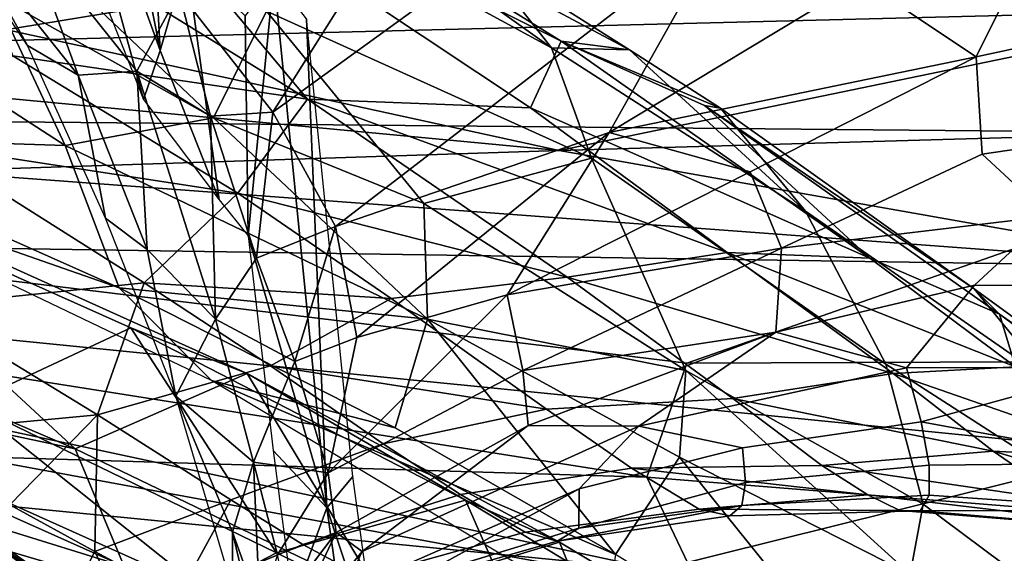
# Model space of a CAD drawing. Header units: millimetres. Extents: x -320 to 320, y -487 to 330.
# Tile 181 of 188: x 174 to 203, y 163 to 179. Entities that reach past the tile are written whole.
import ezdxf

# ---------------------------------------------------------------- set-up
doc = ezdxf.new("R2010")
doc.units = ezdxf.units.MM
doc.layers.add('Layer 01', color=7, linetype='Continuous', true_color=0x000000)

msp = doc.modelspace()

# ---------------------------------------------------------------- linework, layer by layer
at = {"layer": 'Layer 01'}
for points in [[(181.504, 176.239, 575.261), (178.769, 179.731, 575.483), (188.488, 187.335, 579.467)], [(188.488, 187.335, 579.467), (192.273, 184.049, 579.668), (181.504, 176.239, 575.261)], [(171.943, 183.138, 473.784), (182.51, 176.611, 487.016), (174.822, 185.8, 465.125)], [(182.51, 176.611, 487.016), (189.009, 176.358, 483.972), (174.822, 185.8, 465.125)], [(189.009, 176.358, 483.972), (189.898, 178.304, 476.069), (174.822, 185.8, 465.125)], [(174.822, 185.8, 465.125), (189.898, 178.304, 476.069), (180.657, 184.046, 465.307)], [(189.618, 178.113, 464.702), (180.585, 183.021, 455.528), (179.786, 185.149, 458.631)], [(189.618, 178.113, 464.702), (179.786, 185.149, 458.631), (187.464, 180.858, 466.407)], [(174.478, 184.852, 617.037), (177.73, 176.6, 618.983), (175.947, 183.16, 620.822)], [(179.77, 176.068, 448.474), (173.394, 179.653, 443.865), (171.529, 183.879, 444.479)], [(181.313, 179.177, 452.306), (179.77, 176.068, 448.474), (171.529, 183.879, 444.479)], [(191.889, 178.05, 472.132), (187.464, 180.858, 466.407), (180.657, 184.046, 465.307)], [(189.898, 178.304, 476.069), (191.889, 178.05, 472.132), (180.657, 184.046, 465.307)], [(192.273, 184.049, 579.668), (194.654, 181.627, 579.257), (183.327, 172.905, 574.254), (181.504, 176.239, 575.261)], [(177.176, 183.303, 626.802), (176.813, 181.948, 624.047), (178.216, 178.037, 625.248)], [(177.176, 183.303, 626.802), (178.216, 178.037, 625.248), (178.081, 180.608, 632.076)], [(182.51, 176.611, 487.016), (171.943, 183.138, 473.784), (173.931, 177.881, 485.561)], [(176.813, 181.948, 624.047), (175.947, 183.16, 620.822), (177.73, 176.6, 618.983), (178.216, 178.037, 625.248)], [(190.785, 174.891, 462.209), (181.313, 179.177, 452.306), (180.585, 183.021, 455.528), (189.618, 178.113, 464.702)], [(201.984, 177.849, 577.598), (198.641, 180.083, 579.037), (204.598, 183.103, 581.818)], [(207.254, 178.987, 579), (201.984, 177.849, 577.598), (204.598, 183.103, 581.818)], [(171.758, 179.072, 677.379), (206.575, 182.853, 706.14), (212.787, 179.879, 697.933), (189.843, 175.122, 671.352)], [(171.453, 178.268, 678.16), (194.704, 182.091, 702.095), (170.474, 180.54, 686.314)], [(194.704, 182.091, 702.095), (171.453, 178.268, 678.16), (210.446, 179.245, 698.364)], [(174.357, 178.173, 579.788), (171.863, 181.924, 579.774), (172.589, 181.369, 577.985)], [(194.654, 181.627, 579.257), (191.296, 175.646, 575.897), (183.327, 172.905, 574.254)], [(194.654, 181.627, 579.257), (198.641, 180.083, 579.037), (191.296, 175.646, 575.897)], [(175.829, 177.314, 577.46), (172.589, 181.369, 577.985), (174.307, 181.491, 575.891)], [(175.829, 177.314, 577.46), (174.357, 178.173, 579.788), (172.589, 181.369, 577.985)], [(177.54, 177.431, 576.058), (175.829, 177.314, 577.46), (174.307, 181.491, 575.891)], [(178.769, 179.731, 575.483), (177.54, 177.431, 576.058), (174.307, 181.491, 575.891)], [(175.457, 175.26, 444.354), (166.935, 180.776, 438.885), (173.394, 179.653, 443.865)], [(166.935, 180.776, 438.885), (175.457, 175.26, 444.354), (167.109, 175.535, 438.4)], [(178.216, 178.037, 625.248), (178.987, 180.678, 637.756), (178.081, 180.608, 632.076)], [(178.987, 180.678, 637.756), (178.216, 178.037, 625.248), (179.934, 173.681, 619.902)], [(178.987, 180.678, 637.756), (179.934, 173.681, 619.902), (180.779, 172.634, 619.378), (180.697, 179.042, 638.472)], [(189.618, 178.113, 464.702), (187.464, 180.858, 466.407), (191.889, 178.05, 472.132)], [(180.779, 172.634, 619.378), (181.531, 180.198, 644.084), (180.697, 179.042, 638.472)], [(180.779, 172.634, 619.378), (183.074, 164.704, 601.101), (181.531, 180.198, 644.084)], [(183.074, 164.704, 601.101), (182.482, 178.952, 639.236), (181.531, 180.198, 644.084)], [(191.296, 175.646, 575.897), (198.641, 180.083, 579.037), (201.984, 177.849, 577.598)], [(212.863, 175.776, 684.153), (189.843, 175.122, 671.352), (212.787, 179.879, 697.933)], [(175.457, 175.26, 444.354), (173.394, 179.653, 443.865), (179.77, 176.068, 448.474)], [(179.687, 176.122, 575.387), (177.54, 177.431, 576.058), (178.769, 179.731, 575.483)], [(178.769, 179.731, 575.483), (181.504, 176.239, 575.261), (179.687, 176.122, 575.387)], [(210.446, 179.245, 698.364), (171.453, 178.268, 678.16), (171.701, 175.973, 669.881), (212.622, 175.591, 686.837)], [(170.928, 176.909, 669.129), (171.758, 179.072, 677.379), (189.843, 175.122, 671.352)], [(185.901, 173.576, 454.099), (179.77, 176.068, 448.474), (181.313, 179.177, 452.306)], [(185.901, 173.576, 454.099), (181.313, 179.177, 452.306), (190.785, 174.891, 462.209)], [(182.482, 178.952, 639.236), (183.074, 164.704, 601.101), (183.83, 165.619, 602.445)], [(207.254, 178.987, 579), (208.657, 175.959, 575.824), (202.162, 175.012, 574.652), (201.984, 177.849, 577.598)], [(176.623, 173.152, 578.979), (174.357, 178.173, 579.788), (175.829, 177.314, 577.46)], [(189.898, 178.304, 476.069), (189.009, 176.358, 483.972), (198.883, 171.982, 489.605)], [(197.01, 173.351, 473.627), (189.618, 178.113, 464.702), (191.889, 178.05, 472.132)], [(199.35, 168.896, 471.755), (190.785, 174.891, 462.209), (189.618, 178.113, 464.702), (197.01, 173.351, 473.627)], [(194.072, 176.43, 477.442), (189.898, 178.304, 476.069), (198.883, 171.982, 489.605)], [(189.898, 178.304, 476.069), (194.538, 176.349, 474.788), (191.889, 178.05, 472.132)], [(194.538, 176.349, 474.788), (189.898, 178.304, 476.069), (194.072, 176.43, 477.442)], [(180.483, 173.88, 494.775), (173.931, 177.881, 485.561), (171.428, 175.269, 490.465)], [(182.51, 176.611, 487.016), (173.931, 177.881, 485.561), (180.483, 173.88, 494.775)], [(177.73, 176.6, 618.983), (179.934, 173.681, 619.902), (178.216, 178.037, 625.248)], [(195.4, 174.5, 574.792), (191.296, 175.646, 575.897), (201.984, 177.849, 577.598)], [(197.01, 173.351, 473.627), (191.889, 178.05, 472.132), (194.538, 176.349, 474.788)], [(201.984, 177.849, 577.598), (202.162, 175.012, 574.652), (196.311, 172.271, 572.106), (195.4, 174.5, 574.792)], [(177.54, 177.431, 576.058), (177.836, 172.23, 577.125), (175.829, 177.314, 577.46)], [(176.623, 173.152, 578.979), (175.829, 177.314, 577.46), (177.836, 172.23, 577.125)], [(179.687, 176.122, 575.387), (179.835, 170.203, 575.167), (177.54, 177.431, 576.058)], [(177.836, 172.23, 577.125), (177.54, 177.431, 576.058), (179.835, 170.203, 575.167)], [(171.484, 174.52, 660.873), (170.928, 176.909, 669.129), (189.843, 175.122, 671.352)], [(190.072, 171.427, 499.322), (182.51, 176.611, 487.016), (180.483, 173.88, 494.775)], [(194.732, 172.15, 493.633), (189.009, 176.358, 483.972), (182.51, 176.611, 487.016)], [(194.732, 172.15, 493.633), (182.51, 176.611, 487.016), (190.072, 171.427, 499.322)], [(198.883, 171.982, 489.605), (189.009, 176.358, 483.972), (194.732, 172.15, 493.633)], [(201.929, 171.088, 484.961), (194.538, 176.349, 474.788), (194.072, 176.43, 477.442)], [(201.929, 171.088, 484.961), (194.072, 176.43, 477.442), (202.663, 170.351, 490.904)], [(194.072, 176.43, 477.442), (198.883, 171.982, 489.605), (202.663, 170.351, 490.904)], [(186.003, 170.207, 452.851), (175.457, 175.26, 444.354), (179.77, 176.068, 448.474)], [(181.027, 171.986, 574.412), (179.687, 176.122, 575.387), (181.504, 176.239, 575.261)], [(179.687, 176.122, 575.387), (181.027, 171.986, 574.412), (179.835, 170.203, 575.167)], [(179.77, 176.068, 448.474), (185.901, 173.576, 454.099), (186.003, 170.207, 452.851)], [(181.504, 176.239, 575.261), (183.327, 172.905, 574.254), (181.027, 171.986, 574.412)], [(194.538, 176.349, 474.788), (201.929, 171.088, 484.961), (204.12, 168.408, 483.937), (197.01, 173.351, 473.627)], [(172.268, 171.513, 654.578), (193.557, 168.919, 656.377), (212.622, 175.591, 686.837), (171.701, 175.973, 669.881)], [(204.113, 173.204, 571.829), (202.162, 175.012, 574.652), (208.657, 175.959, 575.824)], [(166.156, 174.915, 443.14), (167.109, 175.535, 438.4), (177.03, 171.113, 445.216)], [(177.03, 171.113, 445.216), (167.109, 175.535, 438.4), (175.457, 175.26, 444.354)], [(183.947, 169.67, 572.482), (183.327, 172.905, 574.254), (191.296, 175.646, 575.897)], [(183.947, 169.67, 572.482), (191.296, 175.646, 575.897), (188.321, 170.915, 572.594)], [(191.296, 175.646, 575.897), (195.4, 174.5, 574.792), (188.321, 170.915, 572.594)], [(209.016, 171.727, 669.426), (189.843, 175.122, 671.352), (212.863, 175.776, 684.153)], [(213.22, 168.999, 666.496), (212.622, 175.591, 686.837), (193.557, 168.919, 656.377)], [(165.257, 175.362, 437.237), (177.362, 169.957, 445.55), (180.75, 168.626, 446.857), (166.334, 175.133, 436.694)], [(165.257, 175.362, 437.237), (172.649, 167.751, 442.186), (177.362, 169.957, 445.55)], [(177.75, 171.262, 500.551), (171.428, 175.269, 490.465), (171.211, 170.587, 498.685)], [(180.483, 173.88, 494.775), (171.428, 175.269, 490.465), (177.75, 171.262, 500.551)], [(177.03, 171.113, 445.216), (175.457, 175.26, 444.354), (186.003, 170.207, 452.851)], [(166.334, 175.133, 436.694), (175.74, 166.424, 443.144), (162.811, 171.944, 434.699)], [(180.75, 168.626, 446.857), (175.74, 166.424, 443.144), (166.334, 175.133, 436.694)], [(171.484, 174.52, 660.873), (189.843, 175.122, 671.352), (209.016, 171.727, 669.426)], [(196.311, 172.271, 572.106), (202.162, 175.012, 574.652), (204.113, 173.204, 571.829)], [(179.714, 168.417, 452.952), (166.156, 174.915, 443.14), (177.03, 171.113, 445.216)], [(190.785, 174.891, 462.209), (193.526, 168.709, 461.329), (185.901, 173.576, 454.099)], [(200.436, 164.818, 469.685), (193.526, 168.709, 461.329), (190.785, 174.891, 462.209), (199.35, 168.896, 471.755)], [(171.163, 172.302, 653.11), (171.484, 174.52, 660.873), (209.016, 171.727, 669.426)], [(195.4, 174.5, 574.792), (196.311, 172.271, 572.106), (188.321, 170.915, 572.594)], [(184.951, 170.808, 502.754), (180.483, 173.88, 494.775), (177.75, 171.262, 500.551)], [(190.072, 171.427, 499.322), (180.483, 173.88, 494.775), (184.951, 170.808, 502.754)], [(193.526, 168.709, 461.329), (186.003, 170.207, 452.851), (185.901, 173.576, 454.099)], [(196.152, 169.823, 567.653), (196.311, 172.271, 572.106), (204.113, 173.204, 571.829), (201.939, 171.197, 568.466)], [(197.01, 173.351, 473.627), (204.12, 168.408, 483.937), (205.296, 165.065, 480.622), (199.35, 168.896, 471.755)], [(201.939, 171.197, 568.466), (204.113, 173.204, 571.829), (209.44, 171.145, 567.207)], [(176.623, 173.152, 578.979), (177.836, 172.23, 577.125), (178.673, 167.966, 577.153)], [(183.074, 164.704, 601.101), (180.779, 172.634, 619.378), (181.512, 166.375, 601.983)], [(182.137, 168.973, 572.862), (181.027, 171.986, 574.412), (183.327, 172.905, 574.254)], [(182.137, 168.973, 572.862), (183.327, 172.905, 574.254), (183.947, 169.67, 572.482)], [(171.684, 169.812, 644.973), (171.163, 172.302, 653.11), (209.016, 171.727, 669.426), (206.526, 166.335, 651.881)], [(179.835, 170.203, 575.167), (178.673, 167.966, 577.153), (177.836, 172.23, 577.125)], [(196.311, 172.271, 572.106), (188.784, 168.705, 569.701), (188.321, 170.915, 572.594)], [(196.311, 172.271, 572.106), (196.152, 169.823, 567.653), (188.784, 168.705, 569.701)], [(199.571, 168.624, 503.126), (194.732, 172.15, 493.633), (190.072, 171.427, 499.322)], [(203.131, 168.812, 498.05), (194.732, 172.15, 493.633), (199.571, 168.624, 503.126)], [(194.732, 172.15, 493.633), (203.131, 168.812, 498.05), (198.883, 171.982, 489.605)], [(162.811, 171.944, 434.699), (175.74, 166.424, 443.144), (163.856, 168.956, 436.043)], [(182.137, 168.973, 572.862), (179.835, 170.203, 575.167), (181.027, 171.986, 574.412)], [(202.663, 170.351, 490.904), (198.883, 171.982, 489.605), (203.131, 168.812, 498.05)], [(172.189, 168.801, 645.369), (192.397, 165.606, 645.595), (193.557, 168.919, 656.377), (172.268, 171.513, 654.578)], [(177.75, 171.262, 500.551), (171.211, 170.587, 498.685), (176.391, 167.418, 508.246)], [(181.431, 168.843, 507.812), (177.75, 171.262, 500.551), (176.391, 167.418, 508.246)], [(184.951, 170.808, 502.754), (177.75, 171.262, 500.551), (181.431, 168.843, 507.812)], [(184.951, 170.808, 502.754), (189.474, 167.582, 513.267), (194.897, 167.892, 510.19), (190.072, 171.427, 499.322)], [(190.072, 171.427, 499.322), (194.897, 167.892, 510.19), (199.571, 168.624, 503.126)], [(196.152, 169.823, 567.653), (201.939, 171.197, 568.466), (199.951, 168.785, 562.677)], [(201.939, 171.197, 568.466), (209.44, 171.145, 567.207), (206.199, 168.804, 561.166), (199.951, 168.785, 562.677)], [(185.065, 167.037, 451.759), (177.03, 171.113, 445.216), (186.003, 170.207, 452.851)], [(179.714, 168.417, 452.952), (177.03, 171.113, 445.216), (185.065, 167.037, 451.759)], [(188.321, 170.915, 572.594), (188.784, 168.705, 569.701), (183.115, 165.723, 569.03)], [(183.115, 165.723, 569.03), (183.947, 169.67, 572.482), (188.321, 170.915, 572.594)], [(209.891, 165.29, 500.182), (201.929, 171.088, 484.961), (202.663, 170.351, 490.904)], [(201.929, 171.088, 484.961), (209.891, 165.29, 500.182), (204.12, 168.408, 483.937)], [(189.474, 167.582, 513.267), (184.951, 170.808, 502.754), (181.431, 168.843, 507.812)], [(176.391, 167.418, 508.246), (171.211, 170.587, 498.685), (171.141, 166.924, 504.749)], [(209.891, 165.29, 500.182), (202.663, 170.351, 490.904), (209.178, 165.563, 505.259)], [(202.663, 170.351, 490.904), (203.131, 168.812, 498.05), (209.178, 165.563, 505.259)], [(180.936, 166.039, 572.557), (178.673, 167.966, 577.153), (179.835, 170.203, 575.167)], [(182.137, 168.973, 572.862), (180.936, 166.039, 572.557), (179.835, 170.203, 575.167)], [(191.482, 163.346, 457.741), (185.065, 167.037, 451.759), (186.003, 170.207, 452.851)], [(193.347, 166.181, 460.164), (186.003, 170.207, 452.851), (193.526, 168.709, 461.329)], [(191.482, 163.346, 457.741), (186.003, 170.207, 452.851), (193.347, 166.181, 460.164)], [(157.751, 169.983, 434.987), (174.687, 162.787, 445.898), (166.773, 168.013, 438.983)], [(157.751, 169.983, 434.987), (174.1, 161.843, 448.008), (174.687, 162.787, 445.898)], [(172.489, 167.232, 636.956), (171.684, 169.812, 644.973), (206.526, 166.335, 651.881), (192.703, 162.902, 634.54)], [(172.649, 167.751, 442.186), (181.608, 163.4, 448.951), (177.362, 169.957, 445.55)], [(180.75, 168.626, 446.857), (177.362, 169.957, 445.55), (187.11, 164.933, 453.543)], [(181.608, 163.4, 448.951), (187.11, 164.933, 453.543), (177.362, 169.957, 445.55)], [(196.152, 169.823, 567.653), (188.937, 167.111, 566.264), (188.784, 168.705, 569.701)], [(192.157, 167.089, 562.249), (188.937, 167.111, 566.264), (196.152, 169.823, 567.653)], [(199.951, 168.785, 562.677), (192.157, 167.089, 562.249), (196.152, 169.823, 567.653)], [(183.115, 165.723, 569.03), (182.137, 168.973, 572.862), (183.947, 169.67, 572.482)], [(154.264, 169.221, 435.033), (176.2, 159.878, 449.281), (161.425, 163.494, 449.197)], [(154.264, 169.221, 435.033), (161.141, 167.971, 436.1), (176.2, 159.878, 449.281)], [(161.141, 167.971, 436.1), (163.856, 168.956, 436.043), (177.167, 162.999, 445.175)], [(175.74, 166.424, 443.144), (177.167, 162.999, 445.175), (163.856, 168.956, 436.043)], [(183.115, 165.723, 569.03), (180.936, 166.039, 572.557), (182.137, 168.973, 572.862)], [(213.22, 168.999, 666.496), (193.557, 168.919, 656.377), (192.397, 165.606, 645.595), (213.817, 163.88, 651.88)], [(172.189, 168.801, 645.369), (172.649, 166.206, 637.146), (192.397, 165.606, 645.595)], [(180.75, 168.626, 446.857), (184.65, 162.132, 450.184), (175.74, 166.424, 443.144)], [(176.391, 167.418, 508.246), (180.278, 164.941, 517.927), (184.718, 166.577, 515.954), (181.431, 168.843, 507.812)], [(189.849, 163.703, 454.798), (180.75, 168.626, 446.857), (187.11, 164.933, 453.543)], [(180.75, 168.626, 446.857), (189.849, 163.703, 454.798), (184.65, 162.132, 450.184)], [(189.474, 167.582, 513.267), (181.431, 168.843, 507.812), (184.718, 166.577, 515.954)], [(188.937, 167.111, 566.264), (183.348, 163.99, 565.112), (183.115, 165.723, 569.03), (188.784, 168.705, 569.701)], [(195.179, 166.458, 556.689), (192.157, 167.089, 562.249), (199.951, 168.785, 562.677), (200.381, 167.216, 556.754)], [(200.065, 162.773, 468.042), (193.347, 166.181, 460.164), (193.526, 168.709, 461.329)], [(200.436, 164.818, 469.685), (200.065, 162.773, 468.042), (193.526, 168.709, 461.329)], [(194.897, 167.892, 510.19), (202.483, 166.358, 511.771), (199.571, 168.624, 503.126)], [(205.296, 165.065, 480.622), (206.816, 160.054, 478.357), (200.436, 164.818, 469.685), (199.35, 168.896, 471.755)], [(199.571, 168.624, 503.126), (206.719, 166.133, 507.034), (203.131, 168.812, 498.05)], [(206.719, 166.133, 507.034), (199.571, 168.624, 503.126), (202.483, 166.358, 511.771)], [(200.381, 167.216, 556.754), (199.951, 168.785, 562.677), (206.199, 168.804, 561.166)], [(200.381, 167.216, 556.754), (206.199, 168.804, 561.166), (206.957, 166.013, 550.529)], [(191.482, 163.346, 457.741), (179.714, 168.417, 452.952), (185.065, 167.037, 451.759)], [(191.482, 163.346, 457.741), (191.194, 161.522, 463.918), (179.714, 168.417, 452.952)], [(161.141, 167.971, 436.1), (177.167, 162.999, 445.175), (177.386, 160.691, 447.45)], [(176.2, 159.878, 449.281), (161.141, 167.971, 436.1), (177.386, 160.691, 447.45)], [(174.687, 162.787, 445.898), (179.493, 162.304, 447.919), (166.773, 168.013, 438.983)], [(172.649, 167.751, 442.186), (166.773, 168.013, 438.983), (179.493, 162.304, 447.919)], [(172.649, 167.751, 442.186), (179.493, 162.304, 447.919), (181.608, 163.4, 448.951)], [(180.936, 166.039, 572.557), (180.326, 163.995, 574.384), (178.673, 167.966, 577.153)], [(180.326, 163.995, 574.384), (180.34, 162.326, 576.985), (178.673, 167.966, 577.153)], [(189.474, 167.582, 513.267), (191.95, 165.861, 521.587), (197.493, 165.946, 519.327), (194.897, 167.892, 510.19)], [(194.897, 167.892, 510.19), (197.493, 165.946, 519.327), (202.483, 166.358, 511.771)], [(184.718, 166.577, 515.954), (186.968, 165.092, 523.538), (191.95, 165.861, 521.587), (189.474, 167.582, 513.267)], [(173.839, 164.796, 511.481), (176.391, 167.418, 508.246), (171.141, 166.924, 504.749)], [(172.31, 164.903, 629.5), (172.489, 167.232, 636.956), (192.703, 162.902, 634.54)], [(173.839, 164.796, 511.481), (176.318, 163.435, 517.535), (176.391, 167.418, 508.246)], [(180.278, 164.941, 517.927), (176.391, 167.418, 508.246), (176.318, 163.435, 517.535)], [(195.267, 165.449, 550.86), (195.179, 166.458, 556.689), (200.381, 167.216, 556.754), (200.614, 165.952, 550.533)], [(200.614, 165.952, 550.533), (200.381, 167.216, 556.754), (206.957, 166.013, 550.529)], [(184.101, 163.436, 560.389), (183.348, 163.99, 565.112), (188.937, 167.111, 566.264)], [(183.539, 162.241, 554.178), (184.101, 163.436, 560.389), (192.157, 167.089, 562.249), (190.426, 165.266, 556.588)], [(192.157, 167.089, 562.249), (184.101, 163.436, 560.389), (188.937, 167.111, 566.264)], [(192.157, 167.089, 562.249), (195.179, 166.458, 556.689), (190.426, 165.266, 556.588)], [(177.167, 162.999, 445.175), (175.74, 166.424, 443.144), (184.65, 162.132, 450.184)], [(180.278, 164.941, 517.927), (182.373, 163.639, 525.172), (186.968, 165.092, 523.538), (184.718, 166.577, 515.954)], [(181.512, 166.375, 601.983), (182.084, 162.004, 588.361), (183.074, 164.704, 601.101)], [(190.412, 164.12, 548.319), (190.426, 165.266, 556.588), (195.179, 166.458, 556.689), (195.267, 165.449, 550.86)], [(192.703, 162.902, 634.54), (206.526, 166.335, 651.881), (209.394, 159.754, 635.052)], [(197.493, 165.946, 519.327), (204.593, 164.9, 519.878), (202.483, 166.358, 511.771)], [(209.377, 164.312, 516.39), (202.483, 166.358, 511.771), (204.593, 164.9, 519.878)], [(202.483, 166.358, 511.771), (209.377, 164.312, 516.39), (206.719, 166.133, 507.034)], [(130.281, 166.278, 611.652), (173.078, 162.3, 621.711), (174.479, 159.442, 613.478)], [(130.706, 164.27, 604.038), (130.281, 166.278, 611.652), (174.479, 159.442, 613.478)], [(169.907, 166.113, 373.716), (172.566, 163.366, 381.658), (178.102, 160.439, 374.965)], [(169.907, 166.113, 373.716), (178.102, 160.439, 374.965), (178.366, 160.255, 357.516), (171.384, 165.192, 355.372)], [(193.984, 162.256, 636.503), (192.397, 165.606, 645.595), (172.649, 166.206, 637.146)], [(173.045, 163.666, 629.279), (191.94, 158.087, 623.333), (193.984, 162.256, 636.503), (172.649, 166.206, 637.146)], [(180.326, 163.995, 574.384), (180.936, 166.039, 572.557), (181.123, 161.782, 569.082)], [(181.633, 163.342, 568.434), (181.123, 161.782, 569.082), (180.936, 166.039, 572.557)], [(181.633, 163.342, 568.434), (180.936, 166.039, 572.557), (183.115, 165.723, 569.03)], [(193.347, 166.181, 460.164), (199.703, 158.279, 466.789), (191.482, 163.346, 457.741)], [(193.347, 166.181, 460.164), (200.065, 162.773, 468.042), (199.703, 158.279, 466.789)], [(167.647, 164.247, 351.255), (167.83, 165.95, 352.23), (182.195, 155.727, 354.49)], [(167.83, 165.95, 352.23), (171.384, 165.192, 355.372), (182.142, 156.994, 356.07)], [(167.83, 165.95, 352.23), (182.142, 156.994, 356.07), (182.195, 155.727, 354.49)], [(186.968, 165.092, 523.538), (188.847, 163.995, 532.202), (193.915, 164.672, 530.791), (191.95, 165.861, 521.587)], [(198.826, 165.085, 525.572), (197.493, 165.946, 519.327), (191.95, 165.861, 521.587)], [(198.826, 165.085, 525.572), (191.95, 165.861, 521.587), (193.915, 164.672, 530.791)], [(195.157, 164.78, 545.038), (195.267, 165.449, 550.86), (200.614, 165.952, 550.533), (200.619, 165.077, 544.319)], [(198.826, 165.085, 525.572), (205.862, 164.253, 526.807), (204.593, 164.9, 519.878), (197.493, 165.946, 519.327)], [(200.619, 165.077, 544.319), (200.614, 165.952, 550.533), (206.957, 166.013, 550.529), (207.085, 164.633, 541.824)], [(183.348, 163.99, 565.112), (181.633, 163.342, 568.434), (183.115, 165.723, 569.03)], [(183.83, 165.619, 602.445), (183.074, 164.704, 601.101), (184.577, 160.149, 585.001)], [(193.984, 162.256, 636.503), (209.799, 159.448, 637.413), (213.817, 163.88, 651.88), (192.397, 165.606, 645.595)], [(178.366, 160.255, 357.516), (182.142, 156.994, 356.07), (171.384, 165.192, 355.372)], [(190.426, 165.266, 556.588), (185.68, 162.668, 548.739), (183.539, 162.241, 554.178)], [(190.426, 165.266, 556.588), (190.412, 164.12, 548.319), (185.68, 162.668, 548.739)], [(195.267, 165.449, 550.86), (195.157, 164.78, 545.038), (190.412, 164.12, 548.319)], [(173.078, 162.3, 621.711), (172.31, 164.903, 629.5), (192.703, 162.902, 634.54)], [(178.744, 162.137, 525.22), (180.278, 164.941, 517.927), (176.318, 163.435, 517.535)], [(182.373, 163.639, 525.172), (180.278, 164.941, 517.927), (178.744, 162.137, 525.22)], [(189.49, 159.513, 455.876), (187.11, 164.933, 453.543), (181.608, 163.4, 448.951)], [(182.373, 163.639, 525.172), (184.144, 162.684, 533.246), (188.847, 163.995, 532.202), (186.968, 165.092, 523.538)], [(187.11, 164.933, 453.543), (196.099, 159.516, 462.704), (196.911, 159.451, 462.109), (189.849, 163.703, 454.798)], [(196.099, 159.516, 462.704), (187.11, 164.933, 453.543), (189.49, 159.513, 455.876)], [(199.762, 164.632, 531.749), (198.826, 165.085, 525.572), (193.915, 164.672, 530.791)], [(194.812, 164.473, 539.158), (195.157, 164.78, 545.038), (200.619, 165.077, 544.319), (200.354, 164.62, 538.042)], [(205.862, 164.253, 526.807), (198.826, 165.085, 525.572), (199.762, 164.632, 531.749), (206.571, 164.087, 533.956)], [(200.354, 164.62, 538.042), (200.619, 165.077, 544.319), (207.085, 164.633, 541.824)], [(173.839, 164.796, 511.481), (172.596, 162.825, 511.65), (175.211, 161.253, 518.641), (176.318, 163.435, 517.535)], [(183.074, 164.704, 601.101), (182.084, 162.004, 588.361), (183.953, 158.456, 580.285)], [(183.074, 164.704, 601.101), (183.953, 158.456, 580.285), (184.577, 160.149, 585.001)], [(188.847, 163.995, 532.202), (189.784, 163.735, 540.088), (194.812, 164.473, 539.158), (193.915, 164.672, 530.791)], [(195.157, 164.78, 545.038), (194.812, 164.473, 539.158), (189.784, 163.735, 540.088)], [(195.157, 164.78, 545.038), (189.784, 163.735, 540.088), (190.412, 164.12, 548.319)], [(193.915, 164.672, 530.791), (194.812, 164.473, 539.158), (200.354, 164.62, 538.042), (199.762, 164.632, 531.749)], [(199.762, 164.632, 531.749), (200.354, 164.62, 538.042), (206.571, 164.087, 533.956)], [(200.065, 162.773, 468.042), (200.436, 164.818, 469.685), (206.816, 160.054, 478.357), (204.974, 158.273, 474.476)], [(207.085, 164.633, 541.824), (212.179, 163.648, 537.367), (206.571, 164.087, 533.956), (200.354, 164.62, 538.042)], [(130.706, 164.27, 604.038), (174.479, 159.442, 613.478), (175.284, 156.818, 605.592)], [(175.284, 156.818, 605.592), (175.161, 154.585, 598.185), (131.168, 162.273, 596.18), (130.706, 164.27, 604.038)], [(167.647, 164.247, 351.255), (182.195, 155.727, 354.49), (184.976, 151.349, 353.825)], [(185.5, 148.573, 353.622), (171.655, 159.283, 351.524), (167.647, 164.247, 351.255), (184.976, 151.349, 353.825)], [(185.069, 162.387, 540.791), (185.68, 162.668, 548.739), (190.412, 164.12, 548.319), (189.784, 163.735, 540.088)], [(174.148, 160.111, 514.359), (172.596, 162.825, 511.65), (169.413, 163.842, 505.012)], [(174.148, 160.111, 514.359), (169.413, 163.842, 505.012), (169.668, 162.594, 504.611)], [(180.326, 163.995, 574.384), (181.169, 160.387, 570.548), (180.34, 162.326, 576.985)], [(180.326, 163.995, 574.384), (181.123, 161.782, 569.082), (181.169, 160.387, 570.548)], [(183.348, 163.99, 565.112), (181.906, 162.082, 564.86), (181.633, 163.342, 568.434)], [(181.696, 160.477, 555.558), (183.348, 163.99, 565.112), (184.101, 163.436, 560.389)], [(181.906, 162.082, 564.86), (183.348, 163.99, 565.112), (181.696, 160.477, 555.558)], [(184.144, 162.684, 533.246), (185.069, 162.387, 540.791), (189.784, 163.735, 540.088), (188.847, 163.995, 532.202)], [(172.328, 157.032, 463.025), (161.425, 163.494, 449.197), (176.2, 159.878, 449.281)], [(173.045, 163.666, 629.279), (173.552, 161.113, 621.567), (191.94, 158.087, 623.333)], [(178.744, 162.137, 525.22), (184.144, 162.684, 533.246), (182.373, 163.639, 525.172)], [(184.65, 162.132, 450.184), (189.849, 163.703, 454.798), (192.147, 158.042, 457.148)], [(189.849, 163.703, 454.798), (196.911, 159.451, 462.109), (192.147, 158.042, 457.148)], [(177.589, 160.733, 525.447), (176.318, 163.435, 517.535), (175.211, 161.253, 518.641)], [(177.589, 160.733, 525.447), (178.744, 162.137, 525.22), (176.318, 163.435, 517.535)], [(189.49, 159.513, 455.876), (181.608, 163.4, 448.951), (179.493, 162.304, 447.919)], [(183.539, 162.241, 554.178), (181.696, 160.477, 555.558), (184.101, 163.436, 560.389)]]:
    msp.add_3dface(points, dxfattribs=at)

doc.saveas('drawing.dxf')
